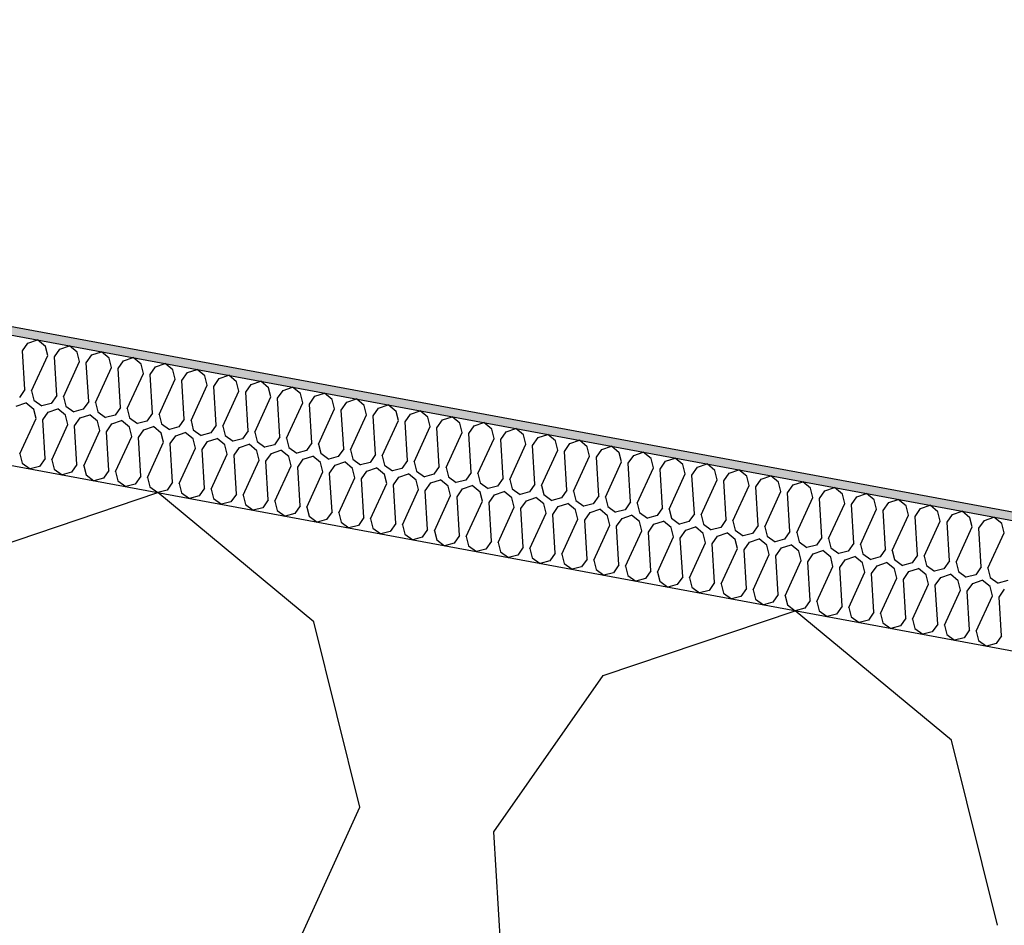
# Model space of a CAD drawing. Header units: millimetres. Extents: x -74465 to -41950, y 1470 to 14690.
# Tile 19 of 132: x -67187 to -66957, y 11886 to 12098. Entities that reach past the tile are written whole.
import ezdxf

# ---------------------------------------------------------------- set-up
doc = ezdxf.new("R2010")
doc.units = ezdxf.units.MM
doc.header["$LTSCALE"] = 0.5
doc.header["$MEASUREMENT"] = 0
doc.linetypes.add('PLINE', pattern=[0])
for name, color, linetype in [('26-- Yttertak (Skravur)(Nye konstruksjoner)', 7, 'Continuous'), ('26-- Yttertak(Nye konstruksjoner)', 7, 'Continuous'), ('262- Taktekking (Skravur)(Nye konstruksjoner)', 7, 'Continuous'), ('262- Taktekking(Nye konstruksjoner)', 7, 'Continuous')]:
    doc.layers.add(name, color=color, linetype=linetype)

# ---------------------------------------------------------------- blocks, each defined once
blk = doc.blocks.new('*X4')
at = {"layer": '26-- Yttertak (Skravur)(Nye konstruksjoner)', "linetype": 'PLINE'}
for p, q in [((-67200.16, 11972.2), (-67155.19, 11987.38)), ((-67118.66, 11957.09), (-67155.19, 11987.38)), ((-67050.94, 11944.54), (-67005.98, 11959.73)), ((-66969.44, 11929.43), (-67005.98, 11959.73)), ((-67107.88, 11913.76), (-67118.66, 11957.09)), ((-67076.53, 11907.95), (-67050.94, 11944.54)), ((-66958.66, 11886.11), (-66969.44, 11929.43)), ((-67183.21, 11748.75), (-67107.88, 11913.76)), ((-67065.34, 11726.9), (-67076.53, 11907.95))]:
    blk.add_line(p, q, dxfattribs=at)
blk = doc.blocks.new('*X5')
at = {"layer": '262- Taktekking (Skravur)(Nye konstruksjoner)', "linetype": 'PLINE'}
for p, q in [((-67186.83, 12020.52), (-67185.55, 12022.34)), ((-67185.55, 12022.34), (-67183.3, 12023.1)), ((-67181.47, 12021.59), (-67183.3, 12023.1)), ((-67186.27, 12011.46), (-67186.83, 12020.52)), ((-67180.93, 12019.42), (-67181.47, 12021.59)), ((-67179.37, 12019.13), (-67178.09, 12020.96)), ((-67178.09, 12020.96), (-67175.84, 12021.72)), ((-67174.01, 12020.21), (-67175.84, 12021.72)), ((-67173.47, 12018.04), (-67174.01, 12020.21)), ((-67170.62, 12019.58), (-67168.38, 12020.34)), ((-67166.55, 12018.82), (-67168.38, 12020.34)), ((-67184.7, 12011.17), (-67180.93, 12019.42)), ((-67178.81, 12010.08), (-67179.37, 12019.13)), ((-67177.24, 12009.79), (-67173.47, 12018.04)), ((-67171.9, 12017.75), (-67170.62, 12019.58)), ((-67171.34, 12008.7), (-67171.9, 12017.75)), ((-67166.01, 12016.66), (-67166.55, 12018.82)), ((-67164.44, 12016.37), (-67163.16, 12018.2)), ((-67163.16, 12018.2), (-67160.92, 12018.96)), ((-67159.09, 12017.44), (-67160.92, 12018.96)), ((-67158.55, 12015.27), (-67159.09, 12017.44)), ((-67155.7, 12016.81), (-67153.45, 12017.57)), ((-67151.63, 12016.06), (-67153.45, 12017.57)), ((-67169.78, 12008.41), (-67166.01, 12016.66)), ((-67163.88, 12007.31), (-67164.44, 12016.37)), ((-67162.32, 12007.02), (-67158.55, 12015.27)), ((-67156.98, 12014.98), (-67155.7, 12016.81)), ((-67151.09, 12013.89), (-67151.63, 12016.06)), ((-67149.52, 12013.6), (-67148.24, 12015.43)), ((-67148.24, 12015.43), (-67145.99, 12016.19)), ((-67144.17, 12014.68), (-67145.99, 12016.19)), ((-67156.42, 12005.93), (-67156.98, 12014.98)), ((-67154.86, 12005.64), (-67151.09, 12013.89)), ((-67148.96, 12004.55), (-67149.52, 12013.6)), ((-67143.63, 12012.51), (-67144.17, 12014.68)), ((-67142.06, 12012.22), (-67140.78, 12014.05)), ((-67140.78, 12014.05), (-67138.53, 12014.81)), ((-67136.71, 12013.29), (-67138.53, 12014.81)), ((-67136.17, 12011.13), (-67136.71, 12013.29)), ((-67133.32, 12012.67), (-67131.07, 12013.42)), ((-67129.25, 12011.91), (-67131.07, 12013.42)), ((-67186.27, 12011.46), (-67187.55, 12009.63)), ((-67184.7, 12011.17), (-67184.16, 12009.01)), ((-67147.39, 12004.26), (-67143.63, 12012.51)), ((-67141.5, 12003.17), (-67142.06, 12012.22)), ((-67139.93, 12002.88), (-67136.17, 12011.13)), ((-67134.6, 12010.84), (-67133.32, 12012.67)), ((-67134.04, 12001.78), (-67134.6, 12010.84)), ((-67128.71, 12009.74), (-67129.25, 12011.91)), ((-67127.14, 12009.45), (-67125.86, 12011.28)), ((-67125.86, 12011.28), (-67123.61, 12012.04)), ((-67121.78, 12010.53), (-67123.61, 12012.04)), ((-67121.25, 12008.36), (-67121.78, 12010.53)), ((-67118.4, 12009.9), (-67116.15, 12010.66)), ((-67114.32, 12009.14), (-67116.15, 12010.66)), ((-67188.28, 12007.6), (-67186.03, 12008.36)), ((-67184.21, 12006.84), (-67186.03, 12008.36)), ((-67184.16, 12009.01), (-67182.3, 12007.66)), ((-67180.09, 12008.25), (-67182.3, 12007.66)), ((-67178.81, 12010.08), (-67180.09, 12008.25)), ((-67177.24, 12009.79), (-67176.7, 12007.62)), ((-67171.34, 12008.7), (-67172.62, 12006.87)), ((-67169.78, 12008.41), (-67169.24, 12006.24)), ((-67132.47, 12001.49), (-67128.71, 12009.74)), ((-67126.58, 12000.4), (-67127.14, 12009.45)), ((-67125.01, 12000.11), (-67121.25, 12008.36)), ((-67119.68, 12008.07), (-67118.4, 12009.9)), ((-67113.79, 12006.98), (-67114.32, 12009.14)), ((-67112.22, 12006.69), (-67110.94, 12008.52)), ((-67110.94, 12008.52), (-67108.69, 12009.28)), ((-67106.86, 12007.76), (-67108.69, 12009.28)), ((-67183.67, 12004.67), (-67184.21, 12006.84)), ((-67182.1, 12004.38), (-67180.82, 12006.21)), ((-67180.82, 12006.21), (-67178.57, 12006.97)), ((-67176.74, 12005.46), (-67178.57, 12006.97)), ((-67176.7, 12007.62), (-67174.84, 12006.28)), ((-67172.62, 12006.87), (-67174.84, 12006.28)), ((-67169.24, 12006.24), (-67167.38, 12004.9)), ((-67163.88, 12007.31), (-67165.16, 12005.49)), ((-67162.32, 12007.02), (-67161.78, 12004.86)), ((-67156.42, 12005.93), (-67157.7, 12004.1)), ((-67119.12, 11999.02), (-67119.68, 12008.07)), ((-67117.55, 11998.73), (-67113.79, 12006.98)), ((-67111.66, 11997.64), (-67112.22, 12006.69)), ((-67106.32, 12005.6), (-67106.86, 12007.76)), ((-67104.76, 12005.3), (-67103.48, 12007.13)), ((-67103.48, 12007.13), (-67101.23, 12007.89)), ((-67099.4, 12006.38), (-67101.23, 12007.89)), ((-67098.86, 12004.21), (-67099.4, 12006.38)), ((-67096.02, 12005.75), (-67093.77, 12006.51)), ((-67091.94, 12005), (-67093.77, 12006.51)), ((-67187.43, 11996.42), (-67183.67, 12004.67)), ((-67181.54, 11995.33), (-67182.1, 12004.38)), ((-67176.21, 12003.29), (-67176.74, 12005.46)), ((-67174.64, 12003), (-67173.36, 12004.83)), ((-67173.36, 12004.83), (-67171.11, 12005.59)), ((-67169.28, 12004.08), (-67171.11, 12005.59)), ((-67168.74, 12001.91), (-67169.28, 12004.08)), ((-67165.16, 12005.49), (-67167.38, 12004.9)), ((-67165.9, 12003.45), (-67163.65, 12004.21)), ((-67161.82, 12002.69), (-67163.65, 12004.21)), ((-67161.78, 12004.86), (-67159.92, 12003.52)), ((-67157.7, 12004.1), (-67159.92, 12003.52)), ((-67154.86, 12005.64), (-67154.32, 12003.47)), ((-67148.96, 12004.55), (-67150.24, 12002.72)), ((-67147.39, 12004.26), (-67146.86, 12002.09)), ((-67110.09, 11997.34), (-67106.32, 12005.6)), ((-67104.2, 11996.25), (-67104.76, 12005.3)), ((-67102.63, 11995.96), (-67098.86, 12004.21)), ((-67097.3, 12003.92), (-67096.02, 12005.75)), ((-67096.74, 11994.87), (-67097.3, 12003.92)), ((-67091.4, 12002.83), (-67091.94, 12005)), ((-67089.84, 12002.54), (-67088.56, 12004.37)), ((-67088.56, 12004.37), (-67086.31, 12005.13)), ((-67084.48, 12003.61), (-67086.31, 12005.13)), ((-67083.94, 12001.45), (-67084.48, 12003.61)), ((-67081.09, 12002.99), (-67078.85, 12003.75)), ((-67077.02, 12002.23), (-67078.85, 12003.75)), ((-67179.97, 11995.04), (-67176.21, 12003.29)), ((-67174.08, 11993.95), (-67174.64, 12003)), ((-67172.51, 11993.66), (-67168.74, 12001.91)), ((-67167.18, 12001.62), (-67165.9, 12003.45)), ((-67166.62, 11992.57), (-67167.18, 12001.62)), ((-67161.28, 12000.53), (-67161.82, 12002.69)), ((-67159.72, 12000.24), (-67158.44, 12002.07)), ((-67158.44, 12002.07), (-67156.19, 12002.82)), ((-67154.36, 12001.31), (-67156.19, 12002.82)), ((-67153.82, 11999.14), (-67154.36, 12001.31)), ((-67154.32, 12003.47), (-67152.46, 12002.13)), ((-67150.24, 12002.72), (-67152.46, 12002.13)), ((-67150.98, 12000.68), (-67148.73, 12001.44)), ((-67146.9, 11999.93), (-67148.73, 12001.44)), ((-67146.86, 12002.09), (-67145, 12000.75)), ((-67142.78, 12001.34), (-67145, 12000.75)), ((-67141.5, 12003.17), (-67142.78, 12001.34)), ((-67139.93, 12002.88), (-67139.4, 12000.71)), ((-67134.04, 12001.78), (-67135.32, 11999.95)), ((-67132.47, 12001.49), (-67131.93, 11999.33)), ((-67095.17, 11994.58), (-67091.4, 12002.83)), ((-67089.28, 11993.49), (-67089.84, 12002.54)), ((-67087.71, 11993.2), (-67083.94, 12001.45)), ((-67082.37, 12001.16), (-67081.09, 12002.99)), ((-67076.48, 12000.06), (-67077.02, 12002.23)), ((-67074.91, 11999.77), (-67073.63, 12001.6)), ((-67073.63, 12001.6), (-67071.39, 12002.36)), ((-67069.56, 12000.85), (-67071.39, 12002.36)), ((-67165.05, 11992.28), (-67161.28, 12000.53)), ((-67159.16, 11991.18), (-67159.72, 12000.24)), ((-67157.59, 11990.89), (-67153.82, 11999.14)), ((-67152.26, 11998.85), (-67150.98, 12000.68)), ((-67146.36, 11997.76), (-67146.9, 11999.93)), ((-67144.79, 11997.47), (-67143.52, 11999.3)), ((-67143.52, 11999.3), (-67141.27, 12000.06)), ((-67139.44, 11998.54), (-67141.27, 12000.06)), ((-67139.4, 12000.71), (-67137.54, 11999.37)), ((-67135.32, 11999.95), (-67137.54, 11999.37)), ((-67131.93, 11999.33), (-67130.08, 11997.98)), ((-67126.58, 12000.4), (-67127.86, 11998.57)), ((-67125.01, 12000.11), (-67124.47, 11997.94)), ((-67119.12, 11999.02), (-67120.4, 11997.19)), ((-67081.81, 11992.1), (-67082.37, 12001.16)), ((-67080.25, 11991.81), (-67076.48, 12000.06)), ((-67074.35, 11990.72), (-67074.91, 11999.77)), ((-67069.02, 11998.68), (-67069.56, 12000.85)), ((-67067.45, 11998.39), (-67066.17, 12000.22)), ((-67066.17, 12000.22), (-67063.92, 12000.98)), ((-67062.1, 11999.47), (-67063.92, 12000.98)), ((-67061.56, 11997.3), (-67062.1, 11999.47)), ((-67058.71, 11998.84), (-67056.46, 11999.6)), ((-67054.64, 11998.08), (-67056.46, 11999.6)), ((-67151.7, 11989.8), (-67152.26, 11998.85)), ((-67150.13, 11989.51), (-67146.36, 11997.76)), ((-67144.24, 11988.42), (-67144.79, 11997.47)), ((-67138.9, 11996.38), (-67139.44, 11998.54)), ((-67137.33, 11996.09), (-67136.05, 11997.92)), ((-67136.05, 11997.92), (-67133.81, 11998.68)), ((-67131.98, 11997.16), (-67133.81, 11998.68)), ((-67131.44, 11994.99), (-67131.98, 11997.16)), ((-67127.86, 11998.57), (-67130.08, 11997.98)), ((-67128.59, 11996.53), (-67126.35, 11997.29)), ((-67124.52, 11995.78), (-67126.35, 11997.29)), ((-67124.47, 11997.94), (-67122.61, 11996.6)), ((-67120.4, 11997.19), (-67122.61, 11996.6)), ((-67117.55, 11998.73), (-67117.01, 11996.56)), ((-67111.66, 11997.64), (-67112.94, 11995.81)), ((-67110.09, 11997.34), (-67109.55, 11995.18)), ((-67072.79, 11990.43), (-67069.02, 11998.68)), ((-67066.89, 11989.34), (-67067.45, 11998.39)), ((-67065.33, 11989.05), (-67061.56, 11997.3)), ((-67059.99, 11997.01), (-67058.71, 11998.84)), ((-67059.43, 11987.96), (-67059.99, 11997.01)), ((-67054.1, 11995.92), (-67054.64, 11998.08)), ((-67052.53, 11995.63), (-67051.25, 11997.45)), ((-67051.25, 11997.45), (-67049, 11998.21)), ((-67047.18, 11996.7), (-67049, 11998.21)), ((-67046.64, 11994.53), (-67047.18, 11996.7)), ((-67043.79, 11996.07), (-67041.54, 11996.83)), ((-67039.72, 11995.32), (-67041.54, 11996.83)), ((-67187.43, 11996.42), (-67186.89, 11994.26)), ((-67181.54, 11995.33), (-67182.82, 11993.5)), ((-67179.97, 11995.04), (-67179.43, 11992.87)), ((-67142.67, 11988.13), (-67138.9, 11996.38)), ((-67136.77, 11987.03), (-67137.33, 11996.09)), ((-67135.21, 11986.74), (-67131.44, 11994.99)), ((-67129.87, 11994.7), (-67128.59, 11996.53)), ((-67129.31, 11985.65), (-67129.87, 11994.7)), ((-67123.98, 11993.61), (-67124.52, 11995.78)), ((-67122.41, 11993.32), (-67121.13, 11995.15)), ((-67121.13, 11995.15), (-67118.88, 11995.91)), ((-67117.06, 11994.4), (-67118.88, 11995.91)), ((-67116.52, 11992.23), (-67117.06, 11994.4)), ((-67117.01, 11996.56), (-67115.15, 11995.22)), ((-67112.94, 11995.81), (-67115.15, 11995.22)), ((-67113.67, 11993.77), (-67111.42, 11994.53)), ((-67109.6, 11993.01), (-67111.42, 11994.53)), ((-67109.55, 11995.18), (-67107.69, 11993.84)), ((-67105.48, 11994.42), (-67107.69, 11993.84)), ((-67104.2, 11996.25), (-67105.48, 11994.42)), ((-67102.63, 11995.96), (-67102.09, 11993.8)), ((-67096.74, 11994.87), (-67098.02, 11993.04)), ((-67095.17, 11994.58), (-67094.63, 11992.41)), ((-67057.86, 11987.67), (-67054.1, 11995.92)), ((-67051.97, 11986.57), (-67052.53, 11995.63)), ((-67050.4, 11986.28), (-67046.64, 11994.53)), ((-67045.07, 11994.24), (-67043.79, 11996.07)), ((-67039.18, 11993.15), (-67039.72, 11995.32)), ((-67037.61, 11992.86), (-67036.33, 11994.69)), ((-67036.33, 11994.69), (-67034.08, 11995.45)), ((-67032.25, 11993.93), (-67034.08, 11995.45)), ((-67186.89, 11994.26), (-67185.03, 11992.92)), ((-67182.82, 11993.5), (-67185.03, 11992.92)), ((-67179.43, 11992.87), (-67177.57, 11991.53)), ((-67175.36, 11992.12), (-67177.57, 11991.53)), ((-67174.08, 11993.95), (-67175.36, 11992.12)), ((-67172.51, 11993.66), (-67171.97, 11991.49)), ((-67166.62, 11992.57), (-67167.9, 11990.74)), ((-67165.05, 11992.28), (-67164.51, 11990.11)), ((-67127.75, 11985.36), (-67123.98, 11993.61)), ((-67121.85, 11984.27), (-67122.41, 11993.32)), ((-67120.29, 11983.98), (-67116.52, 11992.23)), ((-67114.95, 11991.94), (-67113.67, 11993.77)), ((-67109.06, 11990.85), (-67109.6, 11993.01)), ((-67107.49, 11990.56), (-67106.21, 11992.39)), ((-67106.21, 11992.39), (-67103.96, 11993.14)), ((-67102.14, 11991.63), (-67103.96, 11993.14)), ((-67102.09, 11993.8), (-67100.23, 11992.45)), ((-67098.02, 11993.04), (-67100.23, 11992.45)), ((-67094.63, 11992.41), (-67092.77, 11991.07)), ((-67089.28, 11993.49), (-67090.56, 11991.66)), ((-67087.71, 11993.2), (-67087.17, 11991.03)), ((-67081.81, 11992.1), (-67083.09, 11990.27)), ((-67044.51, 11985.19), (-67045.07, 11994.24)), ((-67042.94, 11984.9), (-67039.18, 11993.15)), ((-67037.05, 11983.81), (-67037.61, 11992.86)), ((-67031.72, 11991.77), (-67032.25, 11993.93)), ((-67030.15, 11991.48), (-67028.87, 11993.31)), ((-67028.87, 11993.31), (-67026.62, 11994.07)), ((-67024.79, 11992.55), (-67026.62, 11994.07)), ((-67024.26, 11990.38), (-67024.79, 11992.55)), ((-67021.41, 11991.92), (-67019.16, 11992.68)), ((-67017.33, 11991.17), (-67019.16, 11992.68)), ((-67171.97, 11991.49), (-67170.11, 11990.15)), ((-67167.9, 11990.74), (-67170.11, 11990.15)), ((-67164.51, 11990.11), (-67162.65, 11988.77)), ((-67159.16, 11991.18), (-67160.44, 11989.35)), ((-67157.59, 11990.89), (-67157.05, 11988.73)), ((-67151.7, 11989.8), (-67152.98, 11987.97)), ((-67114.39, 11982.89), (-67114.95, 11991.94)), ((-67112.82, 11982.6), (-67109.06, 11990.85)), ((-67106.93, 11981.5), (-67107.49, 11990.56)), ((-67101.6, 11989.46), (-67102.14, 11991.63)), ((-67100.03, 11989.17), (-67098.75, 11991)), ((-67098.75, 11991), (-67096.5, 11991.76)), ((-67094.68, 11990.25), (-67096.5, 11991.76)), ((-67094.14, 11988.08), (-67094.68, 11990.25)), ((-67090.56, 11991.66), (-67092.77, 11991.07)), ((-67091.29, 11989.62), (-67089.04, 11990.38)), ((-67087.21, 11988.86), (-67089.04, 11990.38)), ((-67087.17, 11991.03), (-67085.31, 11989.69)), ((-67083.09, 11990.27), (-67085.31, 11989.69)), ((-67080.25, 11991.81), (-67079.71, 11989.65)), ((-67074.35, 11990.72), (-67075.63, 11988.89)), ((-67072.79, 11990.43), (-67072.25, 11988.26)), ((-67035.48, 11983.52), (-67031.72, 11991.77)), ((-67029.59, 11982.42), (-67030.15, 11991.48)), ((-67028.02, 11982.13), (-67024.26, 11990.38)), ((-67022.69, 11990.09), (-67021.41, 11991.92)), ((-67022.13, 11981.04), (-67022.69, 11990.09)), ((-67016.79, 11989), (-67017.33, 11991.17)), ((-67015.23, 11988.71), (-67013.95, 11990.54)), ((-67013.95, 11990.54), (-67011.7, 11991.3)), ((-67009.87, 11989.79), (-67011.7, 11991.3)), ((-67009.33, 11987.62), (-67009.87, 11989.79)), ((-67006.49, 11989.16), (-67004.24, 11989.92)), ((-67002.41, 11988.4), (-67004.24, 11989.92)), ((-67160.44, 11989.35), (-67162.65, 11988.77)), ((-67157.05, 11988.73), (-67155.19, 11987.38)), ((-67152.98, 11987.97), (-67155.19, 11987.38)), ((-67150.13, 11989.51), (-67149.59, 11987.34)), ((-67144.24, 11988.42), (-67145.51, 11986.59)), ((-67142.67, 11988.13), (-67142.13, 11985.96)), ((-67105.36, 11981.21), (-67101.6, 11989.46)), ((-67099.47, 11980.12), (-67100.03, 11989.17)), ((-67097.9, 11979.83), (-67094.14, 11988.08)), ((-67092.57, 11987.79), (-67091.29, 11989.62)), ((-67092.01, 11978.74), (-67092.57, 11987.79)), ((-67086.68, 11986.7), (-67087.21, 11988.86)), ((-67085.11, 11986.41), (-67083.83, 11988.24)), ((-67083.83, 11988.24), (-67081.58, 11989)), ((-67079.75, 11987.48), (-67081.58, 11989)), ((-67079.21, 11985.32), (-67079.75, 11987.48)), ((-67079.71, 11989.65), (-67077.85, 11988.31)), ((-67075.63, 11988.89), (-67077.85, 11988.31)), ((-67076.37, 11986.85), (-67074.12, 11987.61)), ((-67072.29, 11986.1), (-67074.12, 11987.61)), ((-67072.25, 11988.26), (-67070.39, 11986.92)), ((-67068.17, 11987.51), (-67070.39, 11986.92)), ((-67066.89, 11989.34), (-67068.17, 11987.51)), ((-67065.33, 11989.05), (-67064.79, 11986.88)), ((-67059.43, 11987.96), (-67060.71, 11986.13)), ((-67057.86, 11987.67), (-67057.33, 11985.5)), ((-67020.56, 11980.75), (-67016.79, 11989)), ((-67014.67, 11979.66), (-67015.23, 11988.71)), ((-67013.1, 11979.37), (-67009.33, 11987.62)), ((-67007.77, 11987.33), (-67006.49, 11989.16)), ((-67001.87, 11986.24), (-67002.41, 11988.4)), ((-67000.31, 11985.95), (-66999.03, 11987.78)), ((-66999.03, 11987.78), (-66996.78, 11988.53)), ((-66994.95, 11987.02), (-66996.78, 11988.53)), ((-67149.59, 11987.34), (-67147.73, 11986)), ((-67145.51, 11986.59), (-67147.73, 11986)), ((-67142.13, 11985.96), (-67140.27, 11984.62)), ((-67138.05, 11985.21), (-67140.27, 11984.62)), ((-67136.77, 11987.03), (-67138.05, 11985.21)), ((-67135.21, 11986.74), (-67134.67, 11984.58)), ((-67129.31, 11985.65), (-67130.59, 11983.82)), ((-67127.75, 11985.36), (-67127.21, 11983.19)), ((-67090.44, 11978.45), (-67086.68, 11986.7)), ((-67084.55, 11977.36), (-67085.11, 11986.41)), ((-67082.98, 11977.06), (-67079.21, 11985.32)), ((-67077.65, 11985.02), (-67076.37, 11986.85)), ((-67071.75, 11983.93), (-67072.29, 11986.1)), ((-67070.19, 11983.64), (-67068.91, 11985.47)), ((-67068.91, 11985.47), (-67066.66, 11986.23)), ((-67064.83, 11984.72), (-67066.66, 11986.23)), ((-67064.79, 11986.88), (-67062.93, 11985.54)), ((-67060.71, 11986.13), (-67062.93, 11985.54)), ((-67057.33, 11985.5), (-67055.47, 11984.16)), ((-67051.97, 11986.57), (-67053.25, 11984.74)), ((-67050.4, 11986.28), (-67049.87, 11984.12)), ((-67044.51, 11985.19), (-67045.79, 11983.36)), ((-67007.21, 11978.28), (-67007.77, 11987.33)), ((-67005.64, 11977.99), (-67001.87, 11986.24)), ((-66999.75, 11976.89), (-67000.31, 11985.95)), ((-66994.41, 11984.85), (-66994.95, 11987.02)), ((-66992.84, 11984.56), (-66991.56, 11986.39)), ((-66991.56, 11986.39), (-66989.32, 11987.15)), ((-66987.49, 11985.64), (-66989.32, 11987.15)), ((-66986.95, 11983.47), (-66987.49, 11985.64)), ((-66984.1, 11985.01), (-66981.86, 11985.77)), ((-66980.03, 11984.25), (-66981.86, 11985.77)), ((-67134.67, 11984.58), (-67132.81, 11983.24)), ((-67130.59, 11983.82), (-67132.81, 11983.24)), ((-67127.21, 11983.19), (-67125.35, 11981.85)), ((-67121.85, 11984.27), (-67123.13, 11982.44)), ((-67120.29, 11983.98), (-67119.75, 11981.81)), ((-67114.39, 11982.89), (-67115.67, 11981.06)), ((-67077.09, 11975.97), (-67077.65, 11985.02)), ((-67075.52, 11975.68), (-67071.75, 11983.93)), ((-67069.63, 11974.59), (-67070.19, 11983.64)), ((-67064.29, 11982.55), (-67064.83, 11984.72)), ((-67062.73, 11982.26), (-67061.45, 11984.09)), ((-67061.45, 11984.09), (-67059.2, 11984.85)), ((-67057.37, 11983.33), (-67059.2, 11984.85)), ((-67056.83, 11981.17), (-67057.37, 11983.33)), ((-67053.25, 11984.74), (-67055.47, 11984.16)), ((-67053.98, 11982.71), (-67051.74, 11983.47)), ((-67049.91, 11981.95), (-67051.74, 11983.47)), ((-67049.87, 11984.12), (-67048.01, 11982.77)), ((-67045.79, 11983.36), (-67048.01, 11982.77)), ((-67042.94, 11984.9), (-67042.4, 11982.73)), ((-67037.05, 11983.81), (-67038.33, 11981.98)), ((-67035.48, 11983.52), (-67034.94, 11981.35)), ((-66998.18, 11976.6), (-66994.41, 11984.85)), ((-66992.28, 11975.51), (-66992.84, 11984.56)), ((-66990.72, 11975.22), (-66986.95, 11983.47)), ((-66985.38, 11983.18), (-66984.1, 11985.01)), ((-66984.82, 11974.13), (-66985.38, 11983.18)), ((-66979.49, 11982.09), (-66980.03, 11984.25)), ((-66977.92, 11981.8), (-66976.64, 11983.63)), ((-66976.64, 11983.63), (-66974.39, 11984.39)), ((-66972.57, 11982.87), (-66974.39, 11984.39)), ((-66972.03, 11980.71), (-66972.57, 11982.87)), ((-66969.18, 11982.24), (-66966.93, 11983)), ((-66965.11, 11981.49), (-66966.93, 11983)), ((-67123.13, 11982.44), (-67125.35, 11981.85)), ((-67119.75, 11981.81), (-67117.89, 11980.47)), ((-67115.67, 11981.06), (-67117.89, 11980.47)), ((-67112.82, 11982.6), (-67112.29, 11980.43)), ((-67106.93, 11981.5), (-67108.21, 11979.67)), ((-67105.36, 11981.21), (-67104.82, 11979.05)), ((-67068.06, 11974.3), (-67064.29, 11982.55)), ((-67062.17, 11973.21), (-67062.73, 11982.26)), ((-67060.6, 11972.92), (-67056.83, 11981.17)), ((-67055.26, 11980.88), (-67053.98, 11982.71)), ((-67054.71, 11971.82), (-67055.26, 11980.88)), ((-67049.37, 11979.78), (-67049.91, 11981.95)), ((-67047.8, 11979.49), (-67046.52, 11981.32)), ((-67046.52, 11981.32), (-67044.28, 11982.08)), ((-67042.45, 11980.57), (-67044.28, 11982.08)), ((-67041.91, 11978.4), (-67042.45, 11980.57)), ((-67042.4, 11982.73), (-67040.55, 11981.39)), ((-67038.33, 11981.98), (-67040.55, 11981.39)), ((-67039.06, 11979.94), (-67036.82, 11980.7)), ((-67034.99, 11979.19), (-67036.82, 11980.7)), ((-67034.94, 11981.35), (-67033.08, 11980.01)), ((-67030.87, 11980.6), (-67033.08, 11980.01)), ((-67029.59, 11982.42), (-67030.87, 11980.6)), ((-67028.02, 11982.13), (-67027.48, 11979.97)), ((-67022.13, 11981.04), (-67023.41, 11979.21)), ((-67020.56, 11980.75), (-67020.02, 11978.58)), ((-66983.26, 11973.84), (-66979.49, 11982.09)), ((-66977.36, 11972.75), (-66977.92, 11981.8)), ((-66975.8, 11972.45), (-66972.03, 11980.71)), ((-66970.46, 11980.41), (-66969.18, 11982.24)), ((-66964.57, 11979.32), (-66965.11, 11981.49)), ((-66963, 11979.03), (-66961.72, 11980.86)), ((-66961.72, 11980.86), (-66959.47, 11981.62)), ((-66957.65, 11980.11), (-66959.47, 11981.62)), ((-67112.29, 11980.43), (-67110.43, 11979.09)), ((-67108.21, 11979.67), (-67110.43, 11979.09)), ((-67104.82, 11979.05), (-67102.97, 11977.7)), ((-67100.75, 11978.29), (-67102.97, 11977.7)), ((-67099.47, 11980.12), (-67100.75, 11978.29)), ((-67097.9, 11979.83), (-67097.36, 11977.66)), ((-67092.01, 11978.74), (-67093.29, 11976.91)), ((-67090.44, 11978.45), (-67089.9, 11976.28)), ((-67053.14, 11971.53), (-67049.37, 11979.78)), ((-67047.24, 11970.44), (-67047.8, 11979.49)), ((-67045.68, 11970.15), (-67041.91, 11978.4)), ((-67040.34, 11978.11), (-67039.06, 11979.94)), ((-67034.45, 11977.02), (-67034.99, 11979.19)), ((-67032.88, 11976.73), (-67031.6, 11978.56)), ((-67031.6, 11978.56), (-67029.35, 11979.32)), ((-67027.53, 11977.8), (-67029.35, 11979.32)), ((-67027.48, 11979.97), (-67025.62, 11978.63)), ((-67023.41, 11979.21), (-67025.62, 11978.63)), ((-67020.02, 11978.58), (-67018.16, 11977.24)), ((-67014.67, 11979.66), (-67015.95, 11977.83)), ((-67013.1, 11979.37), (-67012.56, 11977.2)), ((-67007.21, 11978.28), (-67008.49, 11976.45)), ((-66969.9, 11971.36), (-66970.46, 11980.41)), ((-66968.33, 11971.07), (-66964.57, 11979.32)), ((-66962.44, 11969.98), (-66963, 11979.03)), ((-66957.11, 11977.94), (-66957.65, 11980.11)), ((-67097.36, 11977.66), (-67095.5, 11976.32)), ((-67093.29, 11976.91), (-67095.5, 11976.32)), ((-67089.9, 11976.28), (-67088.04, 11974.94)), ((-67084.55, 11977.36), (-67085.83, 11975.53)), ((-67082.98, 11977.06), (-67082.44, 11974.9)), ((-67077.09, 11975.97), (-67078.37, 11974.14)), ((-67039.78, 11969.06), (-67040.34, 11978.11)), ((-67038.22, 11968.77), (-67034.45, 11977.02)), ((-67032.32, 11967.68), (-67032.88, 11976.73)), ((-67026.99, 11975.64), (-67027.53, 11977.8)), ((-67025.42, 11975.35), (-67024.14, 11977.17)), ((-67024.14, 11977.17), (-67021.89, 11977.93)), ((-67020.07, 11976.42), (-67021.89, 11977.93)), ((-67019.53, 11974.25), (-67020.07, 11976.42)), ((-67015.95, 11977.83), (-67018.16, 11977.24)), ((-67016.68, 11975.79), (-67014.43, 11976.55)), ((-67012.61, 11975.04), (-67014.43, 11976.55)), ((-67012.56, 11977.2), (-67010.7, 11975.86)), ((-67008.49, 11976.45), (-67010.7, 11975.86)), ((-67005.64, 11977.99), (-67005.1, 11975.82)), ((-66999.75, 11976.89), (-67001.03, 11975.06)), ((-66998.18, 11976.6), (-66997.64, 11974.44)), ((-66960.87, 11969.69), (-66957.11, 11977.94)), ((-67085.83, 11975.53), (-67088.04, 11974.94)), ((-67082.44, 11974.9), (-67080.58, 11973.56)), ((-67078.37, 11974.14), (-67080.58, 11973.56)), ((-67075.52, 11975.68), (-67074.98, 11973.52)), ((-67069.63, 11974.59), (-67070.91, 11972.76)), ((-67068.06, 11974.3), (-67067.52, 11972.13)), ((-67030.76, 11967.39), (-67026.99, 11975.64)), ((-67024.86, 11966.29), (-67025.42, 11975.35)), ((-67023.29, 11966), (-67019.53, 11974.25)), ((-67017.96, 11973.96), (-67016.68, 11975.79)), ((-67017.4, 11964.91), (-67017.96, 11973.96)), ((-67012.07, 11972.87), (-67012.61, 11975.04)), ((-67010.5, 11972.58), (-67009.22, 11974.41)), ((-67009.22, 11974.41), (-67006.97, 11975.17)), ((-67005.15, 11973.65), (-67006.97, 11975.17)), ((-67004.61, 11971.49), (-67005.15, 11973.65)), ((-67005.1, 11975.82), (-67003.24, 11974.48)), ((-67001.03, 11975.06), (-67003.24, 11974.48)), ((-67001.76, 11973.03), (-66999.51, 11973.79)), ((-66997.68, 11972.27), (-66999.51, 11973.79)), ((-66997.64, 11974.44), (-66995.78, 11973.09)), ((-66993.56, 11973.68), (-66995.78, 11973.09)), ((-66992.28, 11975.51), (-66993.56, 11973.68)), ((-66990.72, 11975.22), (-66990.18, 11973.05)), ((-66984.82, 11974.13), (-66986.1, 11972.3)), ((-66983.26, 11973.84), (-66982.72, 11971.67)), ((-67074.98, 11973.52), (-67073.12, 11972.17)), ((-67070.91, 11972.76), (-67073.12, 11972.17)), ((-67067.52, 11972.13), (-67065.66, 11970.79)), ((-67063.45, 11971.38), (-67065.66, 11970.79)), ((-67062.17, 11973.21), (-67063.45, 11971.38)), ((-67060.6, 11972.92), (-67060.06, 11970.75)), ((-67054.71, 11971.82), (-67055.98, 11969.99)), ((-67053.14, 11971.53), (-67052.6, 11969.37)), ((-67015.83, 11964.62), (-67012.07, 11972.87)), ((-67009.94, 11963.53), (-67010.5, 11972.58)), ((-67008.37, 11963.24), (-67004.61, 11971.49)), ((-67003.04, 11971.2), (-67001.76, 11973.03)), ((-66997.15, 11970.1), (-66997.68, 11972.27)), ((-66995.58, 11969.81), (-66994.3, 11971.64)), ((-66994.3, 11971.64), (-66992.05, 11972.4)), ((-66990.22, 11970.89), (-66992.05, 11972.4)), ((-66990.18, 11973.05), (-66988.32, 11971.71)), ((-66986.1, 11972.3), (-66988.32, 11971.71)), ((-66982.72, 11971.67), (-66980.86, 11970.33)), ((-66977.36, 11972.75), (-66978.64, 11970.92)), ((-66975.8, 11972.45), (-66975.26, 11970.29)), ((-66969.9, 11971.36), (-66971.18, 11969.53)), ((-67060.06, 11970.75), (-67058.2, 11969.41)), ((-67055.98, 11969.99), (-67058.2, 11969.41)), ((-67052.6, 11969.37), (-67050.74, 11968.03)), ((-67047.24, 11970.44), (-67048.52, 11968.61)), ((-67045.68, 11970.15), (-67045.14, 11967.98)), ((-67039.78, 11969.06), (-67041.06, 11967.23)), ((-67002.48, 11962.14), (-67003.04, 11971.2)), ((-67000.91, 11961.85), (-66997.15, 11970.1)), ((-66995.02, 11960.76), (-66995.58, 11969.81)), ((-66989.68, 11968.72), (-66990.22, 11970.89)), ((-66988.12, 11968.43), (-66986.84, 11970.26)), ((-66986.84, 11970.26), (-66984.59, 11971.02)), ((-66982.76, 11969.51), (-66984.59, 11971.02)), ((-66982.22, 11967.34), (-66982.76, 11969.51)), ((-66978.64, 11970.92), (-66980.86, 11970.33)), ((-66979.38, 11968.88), (-66977.13, 11969.64)), ((-66975.3, 11968.12), (-66977.13, 11969.64)), ((-66975.26, 11970.29), (-66973.4, 11968.95)), ((-66971.18, 11969.53), (-66973.4, 11968.95)), ((-66968.33, 11971.07), (-66967.8, 11968.91)), ((-66962.44, 11969.98), (-66963.72, 11968.15)), ((-66960.87, 11969.69), (-66960.34, 11967.52)), ((-67048.52, 11968.61), (-67050.74, 11968.03)), ((-67045.14, 11967.98), (-67043.28, 11966.64)), ((-67041.06, 11967.23), (-67043.28, 11966.64)), ((-67038.22, 11968.77), (-67037.68, 11966.6)), ((-67032.32, 11967.68), (-67033.6, 11965.85)), ((-67030.76, 11967.39), (-67030.22, 11965.22)), ((-66993.45, 11960.47), (-66989.68, 11968.72)), ((-66987.56, 11959.38), (-66988.12, 11968.43)), ((-66985.99, 11959.09), (-66982.22, 11967.34)), ((-66980.66, 11967.05), (-66979.38, 11968.88)), ((-66980.1, 11958), (-66980.66, 11967.05)), ((-66974.76, 11965.96), (-66975.3, 11968.12)), ((-66973.2, 11965.67), (-66971.92, 11967.5)), ((-66971.92, 11967.5), (-66969.67, 11968.25)), ((-66967.84, 11966.74), (-66969.67, 11968.25)), ((-66967.3, 11964.57), (-66967.84, 11966.74)), ((-66967.8, 11968.91), (-66965.94, 11967.56)), ((-66963.72, 11968.15), (-66965.94, 11967.56)), ((-66964.45, 11966.11), (-66962.21, 11966.87)), ((-66960.38, 11965.36), (-66962.21, 11966.87)), ((-66960.34, 11967.52), (-66958.48, 11966.18)), ((-66956.26, 11966.77), (-66958.48, 11966.18)), ((-67037.68, 11966.6), (-67035.82, 11965.26)), ((-67033.6, 11965.85), (-67035.82, 11965.26)), ((-67030.22, 11965.22), (-67028.36, 11963.88)), ((-67026.14, 11964.46), (-67028.36, 11963.88)), ((-67024.86, 11966.29), (-67026.14, 11964.46)), ((-67023.29, 11966), (-67022.76, 11963.84)), ((-67017.4, 11964.91), (-67018.68, 11963.08)), ((-67015.83, 11964.62), (-67015.29, 11962.45)), ((-66978.53, 11957.71), (-66974.76, 11965.96)), ((-66972.64, 11956.61), (-66973.2, 11965.67)), ((-66971.07, 11956.32), (-66967.3, 11964.57)), ((-66965.73, 11964.28), (-66964.45, 11966.11)), ((-66959.84, 11963.19), (-66960.38, 11965.36)), ((-66958.27, 11962.9), (-66956.99, 11964.73)), ((-67022.76, 11963.84), (-67020.9, 11962.49)), ((-67018.68, 11963.08), (-67020.9, 11962.49)), ((-67015.29, 11962.45), (-67013.44, 11961.11)), ((-67009.94, 11963.53), (-67011.22, 11961.7)), ((-67008.37, 11963.24), (-67007.83, 11961.07)), ((-67002.48, 11962.14), (-67003.76, 11960.32)), ((-66965.18, 11955.23), (-66965.73, 11964.28)), ((-66963.61, 11954.94), (-66959.84, 11963.19)), ((-66957.71, 11953.85), (-66958.27, 11962.9)), ((-67011.22, 11961.7), (-67013.44, 11961.11)), ((-67007.83, 11961.07), (-67005.97, 11959.73)), ((-67003.76, 11960.32), (-67005.97, 11959.73)), ((-67000.91, 11961.85), (-67000.37, 11959.69)), ((-66995.02, 11960.76), (-66996.3, 11958.93)), ((-66993.45, 11960.47), (-66992.91, 11958.3)), ((-67000.37, 11959.69), (-66998.51, 11958.35)), ((-66996.3, 11958.93), (-66998.51, 11958.35)), ((-66992.91, 11958.3), (-66991.05, 11956.96)), ((-66988.84, 11957.55), (-66991.05, 11956.96)), ((-66987.56, 11959.38), (-66988.84, 11957.55)), ((-66985.99, 11959.09), (-66985.45, 11956.92)), ((-66980.1, 11958), (-66981.38, 11956.17)), ((-66978.53, 11957.71), (-66977.99, 11955.54)), ((-66985.45, 11956.92), (-66983.59, 11955.58)), ((-66981.38, 11956.17), (-66983.59, 11955.58)), ((-66977.99, 11955.54), (-66976.13, 11954.2)), ((-66972.64, 11956.61), (-66973.92, 11954.78)), ((-66971.07, 11956.32), (-66970.53, 11954.16)), ((-66965.18, 11955.23), (-66966.45, 11953.4)), ((-66973.92, 11954.78), (-66976.13, 11954.2)), ((-66970.53, 11954.16), (-66968.67, 11952.81)), ((-66966.45, 11953.4), (-66968.67, 11952.81)), ((-66963.61, 11954.94), (-66963.07, 11952.77)), ((-66957.71, 11953.85), (-66958.99, 11952.02)), ((-66963.07, 11952.77), (-66961.21, 11951.43)), ((-66958.99, 11952.02), (-66961.21, 11951.43))]:
    blk.add_line(p, q, dxfattribs=at)

msp = doc.modelspace()

# ---------------------------------------------------------------- hatches: boundary and pattern name
at = {"layer": '262- Taktekking (Skravur)(Nye konstruksjoner)', "linetype": 'Continuous'}
msp.add_hatch(color=256, dxfattribs=at).paths.add_polyline_path([(-67556.57, 12092.29), (-60906.57, 10859.78), (-60906.57, 10861.82), (-67556.57, 12094.32)])

# ---------------------------------------------------------------- linework, layer by layer
at = {"layer": '262- Taktekking(Nye konstruksjoner)', "linetype": 'PLINE'}
for p, q in [((-67576.57, 12098.03), (-60906.57, 10861.82)), ((-67576.57, 12095.99), (-60906.57, 10859.78))]:
    msp.add_line(p, q, dxfattribs=at)
at = {"layer": '262- Taktekking(Nye konstruksjoner)', "linetype": 'PLINE', "flags": 128}
msp.add_lwpolyline([(-67576.57, 12065.48), (-61126.57, 10870.05), (-60926.57, 10832.98), (-60908.57, 10829.64), (-60906.57, 10829.27)], dxfattribs=at)

# ---------------------------------------------------------------- block references
at = {"layer": '26-- Yttertak(Nye konstruksjoner)'}
msp.add_blockref('*X4', (0, 0), dxfattribs=at)
at = {"layer": '262- Taktekking(Nye konstruksjoner)'}
msp.add_blockref('*X5', (0, 0), dxfattribs=at)

doc.saveas('drawing.dxf')
